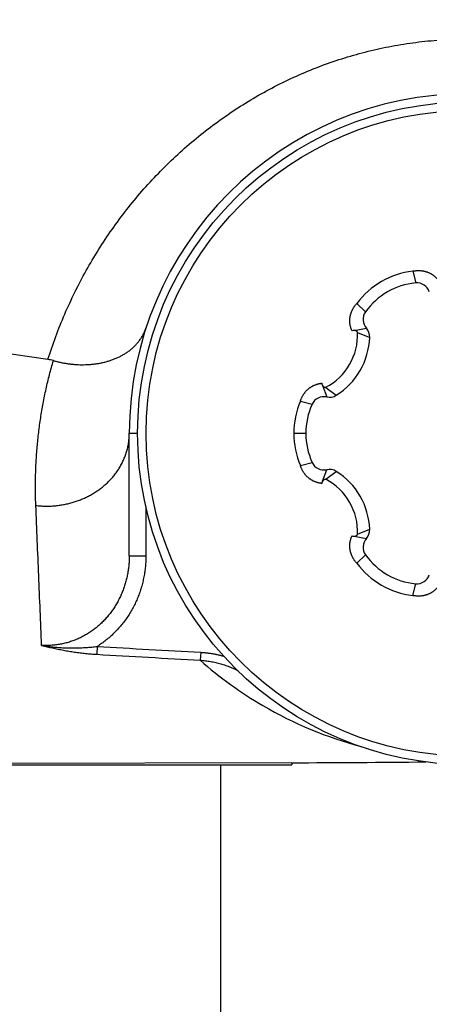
# Model space of a CAD drawing. Header units: millimetres. Extents: x 0 to 1735, y 0 to 1188.
# Tile 16 of 138: x 786.58 to 791.52, y 357.11 to 368.99. Entities that reach past the tile are written whole.
import ezdxf

# ---------------------------------------------------------------- set-up
doc = ezdxf.new("R2010")
doc.units = ezdxf.units.MM
doc.header["$LTSCALE"] = 0.727559
doc.layers.add('NoLayerName_001', color=7, linetype='Continuous')
doc.layers.add('NoLayerName_004', color=7, linetype='Continuous')
doc.styles.get("Standard").update_dxf_attribs({"font": 'txt', "bigfont": 'extfont2'})
doc.dimstyles.get("Standard").update_dxf_attribs({"dimtxt": 2.5, "dimasz": 2.5, "dimexe": 1, "dimexo": 1, "dimtad": 1, "dimdec": 3, "dimzin": 0, "dimdsep": 46, "dimtxsty": 'Standard', "dimcen": 2.5, "dimadec": 3, "dimazin": 0, "dimtfac": 0.75, "dimtdec": 3, "dimtmove": 0, "dimatfit": 3, "dimfxl": 1, "dimarcsym": 0})

# ---------------------------------------------------------------- blocks, each defined once
blk = doc.blocks.new('DIM_0006')
at = {"color": 3, "linetype": 'Continuous', "lineweight": 13}
blk.add_arc((47.298, 51.298), 47.298, 0, 270, dxfattribs=at)
blk = doc.blocks.new('_OPEN30')
at = {"color": 0, "linetype": 'ByBlock', "lineweight": -2}
for p, q in [((-1, 0.267949), (0, 0)), ((0, 0), (-1, -0.267949)), ((0, 0), (-1, 0))]:
    blk.add_line(p, q, dxfattribs=at)
blk = doc.blocks.new('*D128')
at = {"layer": 'Defpoints', "color": 0}
for p in [(789.876, 380), (789.976, 380), (820, 337.169), (820, 337.069), (775.496, 302.917)]:
    blk.add_point(p, dxfattribs=at)
at = {"layer": 'NoLayerName_001', "color": 0, "linetype": 'Continuous', "lineweight": 13}
for p, q in [((785.876, 380), (726.993, 380)), ((820, 333.069), (820, 286.993))]:
    blk.add_line(p, q, dxfattribs=at)
blk.add_arc((820, 380), 89.007, 183.86305, 266.13695, dxfattribs=at)
at = {"layer": 'NoLayerName_001', "color": 0, "lineweight": 13, "xscale": 6, "yscale": 6, "zscale": 6}
for p, rotation in [((730.993, 380), 91.93152412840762), ((820, 290.993), 358.0684758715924)]:
    blk.add_blockref('_OPEN30', p, dxfattribs=dict(at, rotation=rotation))
at = {"layer": 'NoLayerName_001', "color": 0, "lineweight": 13, "insert": (759.844, 330.612), "char_height": 14, "attachment_point": 5, "rotation": 309.3857}
blk.add_mtext('\\W0.8000;90%%d', dxfattribs=at)

msp = doc.modelspace()

# ---------------------------------------------------------------- linework, layer by layer
at = {"layer": 'NoLayerName_001', "color": 6, "linetype": 'Continuous', "lineweight": 25}
for p, q in [((791.32030391, 365.95714223), (791.35679337, 365.81470753)), ((790.64491316, 365.5672052), (790.75002049, 365.46438705)), ((790.61530236, 365.24218808), (790.76116992, 365.26839624)), ((790.65553278, 365.21847096), (790.80113596, 365.15764866)), ((790.23188558, 364.578087), (790.28212159, 364.4386602)), ((790.27253959, 364.55510729), (790.39801483, 364.45942239)), ((789.96521707, 364.38993703), (790.10681386, 364.35032049)), ((789.88533528, 364), (790.03, 364)), ((789.96521707, 363.61006297), (790.10681386, 363.64967951)), ((790.23188612, 363.4219145), (790.28212159, 363.5613398)), ((790.27253959, 363.44489271), (790.39801483, 363.54057761)), ((790.65553278, 362.78152904), (790.80113596, 362.84235134)), ((790.61530068, 362.75781223), (790.76116992, 362.73160376)), ((790.64491316, 362.4327948), (790.75002049, 362.53561295)), ((791.32030391, 362.04285777), (791.35679337, 362.18529247))]:
    msp.add_line(p, q, dxfattribs=at)
at = {"layer": 'NoLayerName_001', "color": 7, "linetype": 'Continuous', "lineweight": 25}
msp.add_line((789.00000023, 360), (789.00000023, 335.49999559), dxfattribs=at)
at = {"layer": 'NoLayerName_001', "color": 6, "linetype": 'Continuous', "lineweight": 25}
for radius in [4, 3.89743589]:
    msp.add_circle((792, 364), radius, dxfattribs=at)
for centre, radius, start, end in [((791.43850029, 364.97254603), 0.99166529, 96.845345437, 143.154654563), ((791.433625, 364.98099028), 0.83725, 95.265249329, 144.734750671), ((791.3712558, 365.65777252), 0.1576, 18.222940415, 95.265249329), ((790.87869899, 365.37339471), 0.1576, 144.734750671, 221.777059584), ((790.64364085, 365.16339778), 0.1576, 357.909434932, 41.777059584), ((789.93403428, 365.19278736), 0.72195231, 297.961095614, 2.038730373), ((789.94047789, 365.18906565), 0.86123129, 302.090565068, 357.909434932), ((790.61056769, 365.18912178), 0.05320724, 87.222882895, 115.192223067), ((790.24995478, 364.28437781), 0.1576, 78.222940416, 155.265249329), ((790.3142884, 364.59294259), 0.1576, 258.222940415, 302.090565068), ((790.87673579, 363.99994576), 0.99140051, 156.842212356, 203.157789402), ((790.86725, 364), 0.83725, 155.265249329, 204.734750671), ((790.24995478, 363.71562219), 0.1576, 204.734750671, 281.777059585), ((790.3142884, 363.40705741), 0.1576, 57.909434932, 101.777059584), ((789.94047789, 362.81093435), 0.86123129, 2.090565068, 57.909434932), ((790.27547684, 363.39127632), 0.05320997, 147.223161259, 175.191502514), ((789.93403473, 362.8072133), 0.72195178, 357.961216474, 62.038911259), ((790.64364085, 362.83660222), 0.1576, 318.222940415, 2.090565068), ((790.87869899, 362.62660529), 0.1576, 138.222940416, 215.265249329), ((791.433625, 363.01900972), 0.83725, 215.265249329, 264.734750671), ((791.43850029, 363.02745397), 0.99166529, 216.845345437, 263.154654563), ((791.3712558, 362.34222748), 0.1576, 264.734750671, 341.777059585)]:
    msp.add_arc(centre, radius, start, end, dxfattribs=at)
for points, knots in [([(791.32030391, 365.95714223), (791.32416514, 365.95789752), (791.33187674, 365.95950446), (791.34355857, 365.96134566), (791.35530325, 365.96283997), (791.36710546, 365.96391808), (791.37894422, 365.96458833), (791.39080275, 365.96483819), (791.40266315, 365.96466076), (791.4145078, 365.96404753), (791.42631901, 365.96299072), (791.43807847, 365.9614812), (791.44976772, 365.9595171), (791.46136857, 365.95710114), (791.47286247, 365.95423496), (791.48423087, 365.95092053), (791.49545522, 365.94715971), (791.50651693, 365.94295433), (791.51739753, 365.93830648), (791.5280776, 365.93321743), (791.53853978, 365.92769491), (791.54876792, 365.92174974), (791.55874534, 365.91539211), (791.56845544, 365.90863238), (791.57788158, 365.90148087), (791.58700701, 365.89394798), (791.59581444, 365.88604479), (791.60428914, 365.87778753), (791.61242181, 365.86919714), (791.62018202, 365.8602794), (791.62761718, 365.85109675), (791.63219845, 365.84469527), (791.63453446, 365.84153153)], [0, 0, 0, 0, 0.01180322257, 0.02362718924, 0.0354666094, 0.04731669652, 0.0591732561, 0.07103277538, 0.08289251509, 0.09475060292, 0.10660612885, 0.11845916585, 0.13030955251, 0.14215651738, 0.15399946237, 0.16583807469, 0.17767241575, 0.1895030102, 0.20133093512, 0.2131578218, 0.2249847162, 0.2368118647, 0.24863937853, 0.26046734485, 0.27229592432, 0.2841254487, 0.29595611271, 0.30778616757, 0.3196128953, 0.33143328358, 0.34324415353, 0.35504228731, 0.35504228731, 0.35504228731, 0.35504228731]), ([(790.58791969, 365.2372682), (790.5863473, 365.24087239), (790.58309305, 365.24803891), (790.57885733, 365.25906681), (790.57501411, 365.27024342), (790.57164117, 365.28157862), (790.56872819, 365.29304318), (790.56628889, 365.30461876), (790.56432851, 365.31628443), (790.56284785, 365.3280199), (790.56184794, 365.33980563), (790.56132969, 365.35162212), (790.56129415, 365.36344989), (790.56174204, 365.37526949), (790.5626752, 365.38706164), (790.56408846, 365.39880791), (790.56597433, 365.41049084), (790.56832591, 365.42209318), (790.57113618, 365.43359765), (790.57439813, 365.444987), (790.57810485, 365.45624393), (790.58224912, 365.46735132), (790.58682501, 365.47829181), (790.5918181, 365.48905189), (790.59721192, 365.49961997), (790.60299075, 365.50998431), (790.60913844, 365.52013351), (790.61564002, 365.53005516), (790.62247624, 365.5397406), (790.62964383, 365.54916708), (790.63707996, 365.55836438), (790.64232827, 365.56423915), (790.64491316, 365.5672052)], [0, 0, 0, 0, 0.01179673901, 0.02360559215, 0.03542341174, 0.04724708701, 0.0590736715, 0.07090052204, 0.0827263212, 0.09455142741, 0.10637615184, 0.11820067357, 0.13002513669, 0.14184974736, 0.15367497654, 0.16550224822, 0.1773329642, 0.1891679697, 0.20100763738, 0.21285195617, 0.2247006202, 0.23655311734, 0.24840895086, 0.26026834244, 0.27213102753, 0.28399570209, 0.29586011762, 0.30772117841, 0.31957503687, 0.33141718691, 0.34324255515, 0.35504559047, 0.35504559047, 0.35504559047, 0.35504559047]), ([(790.65553278, 365.21847096), (790.65505147, 365.21915131), (790.65411118, 365.22053061), (790.65255838, 365.22249914), (790.6509236, 365.22440552), (790.64919554, 365.22623459), (790.64738263, 365.22798488), (790.64548799, 365.22965125), (790.64351616, 365.23122955), (790.64147129, 365.23271532), (790.63935768, 365.23410428), (790.63717943, 365.23539173), (790.63494186, 365.23657464), (790.63265128, 365.23765185), (790.63031374, 365.23862183), (790.62793536, 365.23948311), (790.62552224, 365.24023431), (790.62308047, 365.24087362), (790.62061624, 365.24140089), (790.61813531, 365.24180963), (790.61564499, 365.24211708), (790.61397716, 365.24220724), (790.61314563, 365.24226653)], [0, 0, 0, 0, 0.002500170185, 0.005005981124, 0.007516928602, 0.010032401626, 0.01255172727, 0.015074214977, 0.017599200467, 0.020126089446, 0.022654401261, 0.025183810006, 0.027714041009, 0.030244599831, 0.032774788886, 0.035303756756, 0.037830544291, 0.040354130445, 0.042873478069, 0.045387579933, 0.047895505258, 0.050396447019, 0.050396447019, 0.050396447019, 0.050396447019]), ([(789.96521707, 364.38993703), (789.9664933, 364.39365861), (789.96895684, 364.40114088), (789.97320346, 364.41217882), (789.97778253, 364.42309831), (789.98275133, 364.43385995), (789.98809189, 364.44444966), (789.99380644, 364.45484655), (789.9998918, 364.46503157), (790.00634631, 364.47498512), (790.01316768, 364.48468789), (790.02035438, 364.49411965), (790.02790068, 364.50326211), (790.03579472, 364.51210124), (790.04402556, 364.52062197), (790.05258195, 364.52880942), (790.06145274, 364.53664867), (790.07062677, 364.54412472), (790.08009276, 364.55122279), (790.08983968, 364.55792716), (790.0998535, 364.56422487), (790.11011641, 364.57010789), (790.12061104, 364.57556708), (790.13131985, 364.58059353), (790.14222535, 364.58517821), (790.15330994, 364.58931223), (790.16455561, 364.59298604), (790.17594148, 364.59619434), (790.18744482, 364.59894048), (790.1990456, 364.60120176), (790.2107136, 364.60305062), (790.21854677, 364.60382077), (790.22245415, 364.60426332)], [0, 0, 0, 0, 0.01180298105, 0.02362760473, 0.03546845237, 0.04732058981, 0.0591796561, 0.0710419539, 0.08290454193, 0.09476532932, 0.10662317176, 0.11847795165, 0.13032975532, 0.14217793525, 0.15402192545, 0.16586140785, 0.17769640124, 0.18952735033, 0.20135521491, 0.21318154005, 0.2250076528, 0.23683384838, 0.2486601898, 0.26048667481, 0.27231333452, 0.28414033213, 0.29596789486, 0.30779480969, 0.31961866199, 0.33143666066, 0.34324577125, 0.35504284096, 0.35504284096, 0.35504284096, 0.35504284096]), ([(790.22245415, 364.60426332), (790.22249532, 364.60383424), (790.22257019, 364.60297529), (790.2227274, 364.60169134), (790.22291191, 364.60041074), (790.22312889, 364.5991344), (790.22337737, 364.59786265), (790.2236581, 364.59659617), (790.22397074, 364.59533567), (790.22431484, 364.59408202), (790.22468995, 364.59283616), (790.22509561, 364.59159905), (790.22553136, 364.59037163), (790.22599675, 364.58915485), (790.22649133, 364.58794965), (790.22701465, 364.586757), (790.22756623, 364.58557781), (790.22814569, 364.5844131), (790.22875228, 364.58326361), (790.22938669, 364.58213102), (790.2300442, 364.58101358), (790.2305086, 364.5802854), (790.23073733, 364.57991957)], [0, 0, 0, 0, 0.001293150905, 0.002586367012, 0.003879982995, 0.005174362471, 0.006469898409, 0.00776697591, 0.00906561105, 0.010365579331, 0.011666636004, 0.012968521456, 0.014270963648, 0.015573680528, 0.016876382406, 0.018178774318, 0.01948055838, 0.02078143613, 0.022081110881, 0.023379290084, 0.024675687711, 0.025970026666, 0.025970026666, 0.025970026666, 0.025970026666]), ([(790.23073733, 364.57991957), (790.23120443, 364.57922904), (790.23211639, 364.57782964), (790.23362776, 364.57582654), (790.23522214, 364.57388222), (790.23691084, 364.57201164), (790.23868533, 364.57021654), (790.24054242, 364.56850223), (790.24247748, 364.56687304), (790.24448628, 364.5653336), (790.2465645, 364.56388846), (790.24870778, 364.56254211), (790.25091198, 364.56129943), (790.25317178, 364.56016348), (790.25548107, 364.55913544), (790.25783397, 364.55821691), (790.26022456, 364.55740923), (790.26264696, 364.55671428), (790.26509515, 364.55613217), (790.26756365, 364.55566947), (790.27004497, 364.55530882), (790.27170969, 364.55518401), (790.27253959, 364.55510729)], [0, 0, 0, 0, 0.002501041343, 0.005009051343, 0.007523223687, 0.010042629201, 0.012566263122, 0.015093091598, 0.017622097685, 0.020152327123, 0.02268293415, 0.025213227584, 0.027742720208, 0.030271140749, 0.032798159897, 0.035323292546, 0.037845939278, 0.040365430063, 0.042881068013, 0.045392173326, 0.047898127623, 0.050398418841, 0.050398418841, 0.050398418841, 0.050398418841]), ([(790.22245415, 363.39573668), (790.21854677, 363.39617923), (790.2107136, 363.39694938), (790.1990456, 363.39879824), (790.18744482, 363.40105952), (790.17594148, 363.40380566), (790.16455561, 363.40701396), (790.15330994, 363.41068777), (790.14222535, 363.41482179), (790.13131985, 363.41940647), (790.12061104, 363.42443292), (790.11011641, 363.42989211), (790.0998535, 363.43577513), (790.08983968, 363.44207284), (790.08009276, 363.44877721), (790.07062677, 363.45587528), (790.06145274, 363.46335134), (790.05258195, 363.47119058), (790.04402556, 363.47937803), (790.03579472, 363.48789876), (790.02790068, 363.49673789), (790.02035438, 363.50588035), (790.01316768, 363.51531211), (790.00634631, 363.52501488), (789.9998918, 363.53496843), (789.99380644, 363.54515345), (789.98809189, 363.55555034), (789.98275133, 363.56614005), (789.97778253, 363.57690169), (789.97320346, 363.58782118), (789.96895684, 363.59885912), (789.9664933, 363.60634139), (789.96521707, 363.61006297)], [0, 0, 0, 0, 0.01179706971, 0.0236061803, 0.03542417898, 0.04724803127, 0.0590749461, 0.07090250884, 0.08272950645, 0.09455616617, 0.10638265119, 0.11820899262, 0.1300351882, 0.14186130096, 0.1536876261, 0.16551549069, 0.17734643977, 0.18918143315, 0.20102091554, 0.21286490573, 0.22471308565, 0.23656488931, 0.24841966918, 0.26027751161, 0.272138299, 0.28400088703, 0.29586318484, 0.30772225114, 0.3195743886, 0.33141523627, 0.34323986, 0.3550428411, 0.3550428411, 0.3550428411, 0.3550428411]), ([(790.27253959, 363.44489271), (790.27170973, 363.444816), (790.27004509, 363.4446912), (790.26756389, 363.44433057), (790.26509551, 363.4438679), (790.26264744, 363.44328584), (790.26022515, 363.44259095), (790.25783467, 363.44178334), (790.25548186, 363.44086489), (790.25317267, 363.43983694), (790.25091296, 363.43870109), (790.24870884, 363.43745852), (790.24656563, 363.43611229), (790.24448748, 363.43466728), (790.24247874, 363.43312797), (790.24054372, 363.43149892), (790.23868667, 363.42978475), (790.2369122, 363.4279898), (790.23522352, 363.42611938), (790.23362914, 363.42417522), (790.23211776, 363.42217228), (790.23120578, 363.42077299), (790.23073867, 363.42008251)], [0, 0, 0, 0, 0.002500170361, 0.005006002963, 0.007516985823, 0.010032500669, 0.012551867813, 0.015074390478, 0.017599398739, 0.020126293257, 0.022654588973, 0.025183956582, 0.027714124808, 0.030244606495, 0.032774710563, 0.035303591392, 0.037830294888, 0.040353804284, 0.04287308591, 0.045387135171, 0.047895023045, 0.050395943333, 0.050395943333, 0.050395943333, 0.050395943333]), ([(790.61314313, 362.75773335), (790.61397471, 362.75779261), (790.61564262, 362.75788269), (790.61813308, 362.75819005), (790.62061414, 362.75859871), (790.62307852, 362.75912592), (790.62552043, 362.75976517), (790.62793369, 362.76051634), (790.63031222, 362.76137758), (790.63264991, 362.76234754), (790.63494063, 362.76342475), (790.63717834, 362.76460766), (790.63935673, 362.76589512), (790.64147047, 362.76728412), (790.64351547, 362.76876993), (790.64548742, 362.77034827), (790.64738218, 362.7720147), (790.6491952, 362.77376506), (790.65092335, 362.7755942), (790.65255823, 362.77750067), (790.65411111, 362.77946929), (790.65505144, 362.78084866), (790.65553278, 362.78152904)], [0, 0, 0, 0, 0.002501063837, 0.00500911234, 0.007523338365, 0.010042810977, 0.012566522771, 0.015093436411, 0.017622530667, 0.020152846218, 0.022683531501, 0.02521388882, 0.027743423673, 0.030271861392, 0.03279887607, 0.03532398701, 0.03784659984, 0.040366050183, 0.042881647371, 0.045392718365, 0.047898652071, 0.050398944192, 0.050398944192, 0.050398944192, 0.050398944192]), ([(790.64491316, 362.4327948), (790.64232827, 362.43576085), (790.63707996, 362.44163562), (790.62964383, 362.45083292), (790.62247624, 362.4602594), (790.61564002, 362.46994484), (790.60913844, 362.47986649), (790.60299075, 362.49001569), (790.59721192, 362.50038003), (790.5918181, 362.51094811), (790.58682501, 362.52170819), (790.58224912, 362.53264868), (790.57810485, 362.54375607), (790.57439813, 362.555013), (790.57113618, 362.56640235), (790.56832591, 362.57790682), (790.56597433, 362.58950916), (790.56408846, 362.60119209), (790.5626752, 362.61293836), (790.56174204, 362.62473051), (790.56129415, 362.63655011), (790.56132969, 362.64837788), (790.56184794, 362.66019437), (790.56284785, 362.6719801), (790.56432851, 362.68371557), (790.56628889, 362.69538124), (790.56872819, 362.70695682), (790.57164117, 362.71842138), (790.57501411, 362.72975658), (790.57885733, 362.74093319), (790.58309305, 362.75196109), (790.5863473, 362.75912761), (790.58791969, 362.7627318)], [0, 0, 0, 0, 0.01180303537, 0.02362840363, 0.03547055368, 0.04732441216, 0.05918547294, 0.07104988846, 0.08291456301, 0.09477724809, 0.10663663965, 0.11849247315, 0.13034497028, 0.1421936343, 0.15403795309, 0.16587762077, 0.17771262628, 0.18954334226, 0.20137061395, 0.21319584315, 0.22502045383, 0.23684491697, 0.24866943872, 0.26049416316, 0.27231926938, 0.28414506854, 0.29597191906, 0.30779850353, 0.31962217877, 0.33143999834, 0.34324885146, 0.35504559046, 0.35504559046, 0.35504559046, 0.35504559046]), ([(790.58791969, 362.7627318), (790.58831187, 362.76255293), (790.58909318, 362.76218834), (790.59028371, 362.76168255), (790.59148498, 362.76120206), (790.5926988, 362.76075179), (790.59392438, 362.76033111), (790.59516152, 362.75994098), (790.59640943, 362.75958148), (790.59766715, 362.75925264), (790.59893361, 362.75895455), (790.60020778, 362.7586873), (790.60148861, 362.75845095), (790.60277504, 362.75824559), (790.60406604, 362.7580713), (790.60536054, 362.75792817), (790.60665751, 362.75781625), (790.60795589, 362.75773571), (790.60925465, 362.75768628), (790.61055268, 362.75766939), (790.61184914, 362.75768009), (790.61271196, 362.75771818), (790.61314313, 362.75773335)], [0, 0, 0, 0, 0.001293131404, 0.002586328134, 0.003879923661, 0.005174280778, 0.006469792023, 0.007766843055, 0.009065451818, 0.010365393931, 0.011666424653, 0.012968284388, 0.014270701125, 0.015573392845, 0.0168760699, 0.018178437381, 0.019480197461, 0.020781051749, 0.022080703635, 0.023378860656, 0.02467523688, 0.025969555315, 0.025969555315, 0.025969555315, 0.025969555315]), ([(791.63453446, 362.15846847), (791.63219845, 362.15530472), (791.62761719, 362.14890323), (791.62018201, 362.13972057), (791.61242177, 362.13080282), (791.60428907, 362.12221243), (791.59581433, 362.11395517), (791.58700685, 362.10605197), (791.57788137, 362.09851907), (791.56845516, 362.09136755), (791.55874501, 362.08460782), (791.54876754, 362.07825018), (791.53853935, 362.072305), (791.52807713, 362.06678246), (791.51739704, 362.06169338), (791.50651641, 362.05704553), (791.49545468, 362.05284017), (791.48423032, 362.04907939), (791.47286192, 362.04576499), (791.46136802, 362.04289885), (791.44976719, 362.0404829), (791.43807797, 362.0385188), (791.42631856, 362.03700925), (791.41450739, 362.03595241), (791.40266281, 362.03533917), (791.39080248, 362.03516174), (791.37894402, 362.03541161), (791.36710533, 362.03608187), (791.35530317, 362.03716), (791.34355853, 362.03865433), (791.33187674, 362.04049554), (791.32416514, 362.04210247), (791.32030391, 362.04285777)], [0, 0, 0, 0, 0.01179814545, 0.0236090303, 0.03542943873, 0.04725619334, 0.05908628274, 0.07091698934, 0.08274656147, 0.09457519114, 0.10640320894, 0.11823077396, 0.13005797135, 0.14188490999, 0.15371183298, 0.16553977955, 0.17737038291, 0.18920472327, 0.20104332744, 0.21288625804, 0.2247332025, 0.236583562, 0.24843656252, 0.26029203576, 0.27215005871, 0.28400972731, 0.29586917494, 0.30772566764, 0.31957569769, 0.33141507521, 0.34323901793, 0.35504223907, 0.35504223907, 0.35504223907, 0.35504223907])]:
    msp.add_open_spline(points, degree=3, knots=knots, dxfattribs=at)
at = {"layer": 'NoLayerName_004', "color": 6, "linetype": 'Continuous', "lineweight": 25}
for p, q in [((786.91651705, 364.89160707), (780, 365.89335263)), ((787.9, 362.52319422), (787.9, 364)), ((787.9, 364), (788, 364)), ((788.1, 363.1186848), (788.1, 362.52319422)), ((787.9, 362.52319422), (788.1, 362.52319422)), ((787.512496, 361.42804814), (787.50704044, 361.33308665)), ((788.76182029, 361.35759846), (788.75653512, 361.26210733)), ((771.06410162, 360), (789.85953729, 360)), ((789.85953729, 360.02464884), (780, 360)), ((789.85953729, 360.02464884), (789.85953729, 360))]:
    msp.add_line(p, q, dxfattribs=at)
for centre, radius, start, end in [((792, 364), 4.1, 0, 180), ((786.84130072, 364.37198732), 0.52503542, 74.378458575, 81.763558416), ((821.72314258, 956.99219054), 596.54590439, 266.7124044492, 266.8325875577), ((821.41356012, 947.17770198), 586.82498695, 266.6876273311, 266.8098207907), ((791.86949499, 364.75674279), 4.68006397, 228.30590693, 239.75539398), ((791.94361498, 364.88167582), 4.8253253, 239.742295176, 255.059722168), ((789.34282112, 554.12978657), 194.10582549, 270.152523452, 270.6302514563)]:
    msp.add_arc(centre, radius, start, end, dxfattribs=at)
for points, knots in [([(786.91651714, 364.89160732), (786.94821167, 364.98362309), (787.00823901, 365.16902632), (787.11882505, 365.43990665), (787.24138324, 365.70579082), (787.37781914, 365.96511971), (787.52720007, 366.21728722), (787.68937991, 366.46142959), (787.86393069, 366.69682437), (788.050418, 366.92281114), (788.24841732, 367.13873502), (788.45750545, 367.34394086), (788.67725301, 367.53777693), (788.90721595, 367.71954273), (789.14678301, 367.88863527), (789.39525402, 368.04448796), (789.65192445, 368.18650212), (789.91608706, 368.31407982), (790.18703183, 368.4266307), (790.46404042, 368.52351865), (790.74626996, 368.60424961), (791.03274478, 368.66861828), (791.32248662, 368.71635568), (791.61450982, 368.74720621), (791.90782955, 368.76090571), (792.20145962, 368.75720252), (792.4943729, 368.73579887), (792.78552706, 368.69686128), (793.07388636, 368.64063845), (793.35840601, 368.56735645), (793.63804093, 368.47724392), (793.91174834, 368.37053408), (794.17847115, 368.24743238), (794.43717625, 368.10826334), (794.68704032, 367.95375762), (794.92724287, 367.78459613), (795.15691579, 367.60143319), (795.37538499, 367.40506661), (795.58124471, 367.19573857), (795.77582902, 366.97574723), (795.89219012, 366.81840956), (795.95203358, 366.74108412)], [0, 0, 0, 0, 0.2919640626, 0.5843741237, 0.8771046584, 1.1700303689, 1.4630339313, 1.7560158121, 2.0489348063, 2.3417947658, 2.6346118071, 2.9274192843, 3.220274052, 3.5132544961, 3.8063616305, 4.0995360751, 4.3927330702, 4.6859327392, 4.9791489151, 5.2724368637, 5.5658358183, 5.859306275, 6.1528022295, 6.4462886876, 6.7397523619, 7.0332123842, 7.326722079, 7.6203006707, 7.9139270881, 8.207569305, 8.501196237, 8.7947895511, 9.0883554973, 9.3819294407, 9.6755332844, 9.9691571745, 10.2627708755, 10.5563356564, 10.8498161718, 11.1431971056, 11.4365299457, 11.4365299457, 11.4365299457, 11.4365299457]), ([(786.98268387, 364.87763104), (786.99665087, 364.87395884), (787.02451936, 364.86628567), (787.06683651, 364.85671872), (787.10943815, 364.84834043), (787.15232962, 364.84138971), (787.19544528, 364.83584115), (787.23873851, 364.83174031), (787.2821576, 364.82911356), (787.3256521, 364.8279931), (787.36916772, 364.82840711), (787.41264281, 364.83039458), (787.45600636, 364.83401316), (787.49918215, 364.83931734), (787.5420936, 364.84636252), (787.58466404, 364.85520402), (787.62681686, 364.86589699), (787.6684744, 364.87849778), (787.70954489, 364.89305216), (787.74989799, 364.90961137), (787.78935475, 364.92824724), (787.82771709, 364.94901978), (787.86478518, 364.97199018), (787.90035792, 364.99722049), (787.93423602, 365.02476954), (787.96618376, 365.05468599), (787.99596601, 365.08689891), (788.0233631, 365.12121725), (788.04815815, 365.1574214), (788.06994351, 365.1953543), (788.08902229, 365.23460409), (788.09839253, 365.26206271), (788.10348107, 365.27559479)], [0, 0, 0, 0, 0.0433250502, 0.0867016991, 0.1301177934, 0.1735629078, 0.2170285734, 0.2605085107, 0.3039988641, 0.3474984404, 0.3910086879, 0.4345240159, 0.4780304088, 0.5215196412, 0.5649908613, 0.608451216, 0.6519164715, 0.6954116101, 0.7389699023, 0.7825862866, 0.8262123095, 0.8698167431, 0.9133921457, 0.9569578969, 1.0005631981, 1.0442879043, 1.0881516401, 1.1320592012, 1.1759171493, 1.2196505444, 1.2632104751, 1.3065820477, 1.3065820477, 1.3065820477, 1.3065820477]), ([(786.77159943, 363.12880576), (786.77063928, 363.15821459), (786.76837881, 363.21702231), (786.76702917, 363.30529649), (786.76691102, 363.39359352), (786.76825151, 363.48191641), (786.77100052, 363.57025476), (786.77517844, 363.65859189), (786.78077871, 363.74690143), (786.78780126, 363.83515139), (786.79624421, 363.92330928), (786.80610616, 364.01134259), (786.81738558, 364.09921886), (786.83008101, 364.18690558), (786.84419085, 364.27437029), (786.85971393, 364.36158041), (786.87664758, 364.44850379), (786.89499465, 364.5351067), (786.9147375, 364.62136126), (786.93593484, 364.70721782), (786.95836064, 364.79270788), (786.97469363, 364.84929817), (786.98268387, 364.87763104)], [0, 0, 0, 0, 0.0882734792, 0.1765458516, 0.2648345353, 0.353157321, 0.4415321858, 0.5299669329, 0.6184533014, 0.7069816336, 0.7955422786, 0.8841256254, 0.9727221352, 1.0613223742, 1.1499170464, 1.2384970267, 1.327053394, 1.4155774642, 1.5040608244, 1.5924953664, 1.6808733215, 1.7691872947, 1.7691872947, 1.7691872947, 1.7691872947]), ([(786.77159943, 363.12880576), (786.78925576, 363.1272195), (786.8245596, 363.12343398), (786.87784331, 363.12141547), (786.93123531, 363.12157911), (786.98463588, 363.12432492), (787.03789611, 363.12955032), (787.0908803, 363.13728784), (787.14344917, 363.14753377), (787.19546401, 363.16029455), (787.24678402, 363.17557199), (787.29727304, 363.19334628), (787.34679416, 363.21359857), (787.39521024, 363.23630981), (787.44238404, 363.26146108), (787.48817814, 363.28903365), (787.53245516, 363.31900832), (787.57506803, 363.35136124), (787.61585645, 363.38604288), (787.65464871, 363.42297762), (787.69125793, 363.46208345), (787.72549655, 363.50327696), (787.75717646, 363.54647512), (787.7861093, 363.59159459), (787.81210156, 363.63854604), (787.83494532, 363.68719439), (787.85456369, 363.73729124), (787.87084431, 363.78856725), (787.88372779, 363.84074449), (787.89294701, 363.89355052), (787.89900347, 363.94669439), (787.8993629, 363.98227141), (787.89999943, 364)], [0, 0, 0, 0, 0.0531823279, 0.1064778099, 0.1598647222, 0.2133208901, 0.2668247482, 0.3203563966, 0.3738986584, 0.427438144, 0.4809652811, 0.5344716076, 0.5879517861, 0.6414052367, 0.6948372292, 0.7482599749, 0.8016937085, 0.8551671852, 0.9086885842, 0.9622300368, 1.0157703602, 1.0693010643, 1.1228287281, 1.1763773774, 1.2299908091, 1.2837099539, 1.3374937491, 1.3912770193, 1.4449955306, 1.4985907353, 1.5520146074, 1.6052346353, 1.6052346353, 1.6052346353, 1.6052346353]), ([(787.90000031, 362.52319422), (787.89955101, 362.50446173), (787.8993071, 362.46693223), (787.89499935, 362.41073642), (787.88834234, 362.35469972), (787.87891459, 362.2989834), (787.8668359, 362.24374007), (787.85208023, 362.18912484), (787.83466187, 362.13529171), (787.81457949, 362.08239795), (787.79186129, 362.03059418), (787.76656032, 361.98002036), (787.73872425, 361.93081873), (787.7084021, 361.88313109), (787.6756424, 361.83709948), (787.64049375, 361.79286605), (787.60300623, 361.75057506), (787.5632416, 361.71038127), (787.52130917, 361.67241673), (787.47732488, 361.63682282), (787.43140668, 361.60374318), (787.38367247, 361.57332137), (787.33423969, 361.54570229), (787.2832279, 361.52102721), (787.23076403, 361.49945861), (787.17703812, 361.48109369), (787.1222869, 361.46595914), (787.0667516, 361.45411686), (787.01067358, 361.44557364), (786.95430167, 361.44052861), (786.89785493, 361.43847136), (786.86032559, 361.44051311), (786.84158672, 361.4411073)], [0, 0, 0, 0, 0.0562136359, 0.1125464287, 0.168971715, 0.2254635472, 0.281997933, 0.338554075, 0.3951156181, 0.4516718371, 0.5082160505, 0.5647424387, 0.6212476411, 0.6777320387, 0.734200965, 0.7906659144, 0.847145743, 0.9036597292, 0.9602004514, 1.0167557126, 1.0733184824, 1.1298887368, 1.1864753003, 1.2430976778, 1.2997862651, 1.3565434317, 1.4133293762, 1.4700976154, 1.5267998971, 1.5833893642, 1.6398237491, 1.6960686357, 1.6960686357, 1.6960686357, 1.6960686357]), ([(788.1, 362.52319422), (788.09948594, 362.50178326), (788.0992058, 362.45887231), (788.09427635, 362.39459472), (788.08666199, 362.33044987), (788.07588148, 362.26661834), (788.0620738, 362.2032708), (788.04521105, 362.14058062), (788.02530998, 362.07872053), (788.00237521, 362.01786348), (787.9764145, 361.95818258), (787.9474356, 361.89985307), (787.91545528, 361.84306489), (787.88059384, 361.78797016), (787.84297479, 361.73472842), (787.80272228, 361.68350269), (787.75996234, 361.63445283), (787.71481316, 361.5877506), (787.66742142, 361.54352417), (787.61782725, 361.50206441), (787.56646611, 361.46305834), (787.53030399, 361.43994341), (787.51249599, 361.42804814)], [0, 0, 0, 0, 0.0642513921, 0.1286847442, 0.1932729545, 0.2579891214, 0.3228079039, 0.3877068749, 0.4526678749, 0.5176783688, 0.5827328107, 0.6478340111, 0.7129866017, 0.7781675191, 0.84334248, 0.9084752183, 0.9735293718, 1.0384703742, 1.1032673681, 1.1678951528, 1.2323361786, 1.2965825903, 1.2965825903, 1.2965825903, 1.2965825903]), ([(786.84158672, 361.4411073), (786.8526428, 361.43927603), (786.87473367, 361.43547655), (786.9080038, 361.4305981), (786.94134388, 361.42619917), (786.97476117, 361.42235981), (787.0082438, 361.41904715), (787.04178467, 361.41625872), (787.07537497, 361.41398544), (787.1090059, 361.41222033), (787.14266852, 361.4109559), (787.17635391, 361.41018477), (787.21005313, 361.40989953), (787.24375725, 361.41009281), (787.27745735, 361.41075717), (787.3111445, 361.41188533), (787.34480979, 361.41346954), (787.37844417, 361.41550368), (787.41203924, 361.41797562), (787.44558405, 361.42089564), (787.47907722, 361.42419045), (787.50135508, 361.42679668), (787.51249597, 361.42804812)], [0, 0, 0, 0, 0.03362015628, 0.0672423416, 0.1008695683, 0.13450435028, 0.16814871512, 0.20180392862, 0.23546995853, 0.26914622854, 0.30283179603, 0.33652536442, 0.37022529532, 0.40392962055, 0.43763605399, 0.47134200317, 0.50504458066, 0.53874061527, 0.5724266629, 0.60609901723, 0.63975372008, 0.67338657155, 0.67338657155, 0.67338657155, 0.67338657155]), ([(786.84158777, 361.4411025), (786.85250117, 361.43839747), (786.87431437, 361.43293411), (786.90711339, 361.42505939), (786.93996363, 361.41739263), (786.97287837, 361.40997975), (787.00585957, 361.40282463), (787.03890937, 361.39594157), (787.07202579, 361.38933797), (787.10520559, 361.38302309), (787.13844525, 361.37700578), (787.17174129, 361.37129503), (787.20509022, 361.3658998), (787.23848854, 361.36082904), (787.27193278, 361.35609171), (787.30541943, 361.35169683), (787.33894499, 361.34765306), (787.37250606, 361.34397056), (787.40609884, 361.34065376), (787.43972092, 361.33772859), (787.47336487, 361.33514064), (787.49581813, 361.33380366), (787.50704044, 361.33308672)], [0, 0, 0, 0, 0.03373093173, 0.06746040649, 0.10119195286, 0.13492938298, 0.16867678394, 0.20243610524, 0.23620497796, 0.26998073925, 0.30376093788, 0.33754334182, 0.37132594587, 0.40510697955, 0.43888491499, 0.47265847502, 0.50642664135, 0.54018866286, 0.57394406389, 0.6076926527, 0.64143452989, 0.67517009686, 0.67517009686, 0.67517009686, 0.67517009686]), ([(788.76182029, 361.35759846), (788.76820287, 361.35719362), (788.78097775, 361.35645857), (788.80011579, 361.35490581), (788.81924158, 361.35308656), (788.8383457, 361.35095473), (788.85742246, 361.34852598), (788.87646518, 361.34579938), (788.89546743, 361.34277848), (788.91442274, 361.33946563), (788.93332461, 361.33586344), (788.95216664, 361.3319747), (788.9709421, 361.32780117), (788.98964543, 361.32334858), (789.00826677, 361.31860781), (789.02681228, 361.31362518), (789.03909517, 361.31003362), (789.04524368, 361.30827241)], [0, 0, 0, 0, 0.01918621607, 0.03838632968, 0.0575985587, 0.07682101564, 0.09605171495, 0.11528858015, 0.13452945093, 0.15377209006, 0.17301419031, 0.19225338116, 0.21148723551, 0.23071327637, 0.24992898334, 0.26913179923, 0.28831913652, 0.28831913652, 0.28831913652, 0.28831913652]), ([(788.75653462, 361.26210742), (788.76691124, 361.26128218), (788.78770391, 361.25984587), (788.81880763, 361.25639204), (788.84986858, 361.25217819), (788.8808471, 361.24707843), (788.91171689, 361.24114622), (788.94244807, 361.23438685), (788.97301172, 361.22681852), (789.00337869, 361.21845599), (789.03351979, 361.20931478), (789.06340616, 361.19941087), (789.09300763, 361.18875754), (789.122299, 361.17737838), (789.15123647, 361.16525851), (789.17984555, 361.15252629), (789.19856949, 361.14334791), (789.20796118, 361.13885143)], [0, 0, 0, 0, 0.03122814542, 0.0625178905, 0.09386321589, 0.12525698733, 0.15669106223, 0.188156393, 0.21964312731, 0.25114070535, 0.28263795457, 0.31412318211, 0.34558426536, 0.37700874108, 0.40838389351, 0.43969684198, 0.4709346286, 0.4709346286, 0.4709346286, 0.4709346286])]:
    msp.add_open_spline(points, degree=3, knots=knots, dxfattribs=at)
msp.add_open_spline([(786.84158806, 361.44110722), (786.82992341, 361.72239113), (786.8065941, 362.28495894), (786.7832648, 362.84752676), (786.77160015, 363.12881066)], degree=3, dxfattribs=at)

# ---------------------------------------------------------------- block references
at = {"layer": 'NoLayerName_001', "color": 3, "linetype": 'Continuous', "lineweight": 13}
msp.add_blockref('DIM_0006', (772.70196533, 328.70193481), dxfattribs=at)

# ---------------------------------------------------------------- dimensions: what is measured, and where the dimension line sits
dim = msp.add_angular_dim_2l(base=(775.49631051, 302.91734868), line1=((820, 337.06908118), (820, 337.16908118)), line2=((789.87551332, 380), (789.97551332, 380)), text='\\W0.8000;<>', dimstyle='Standard', override={"dimtxt": 14, "dimasz": 6, "dimexe": 4, "dimexo": 4, "dimgap": 4, "dimblk": 'OPEN30', "dimclrd": 0, "dimclre": 0, "dimclrt": 0, "dimazin": 2, "dimtp": 0, "dimtm": 0, "dimlwd": 13, "dimlwe": 13}, dxfattribs=at)
dim.commit()
dim.dimension.update_dxf_attribs({"geometry": '*D128', "text_midpoint": (751.20689655, 323.521487), "dimtype": 162})

doc.saveas('drawing.dxf')
